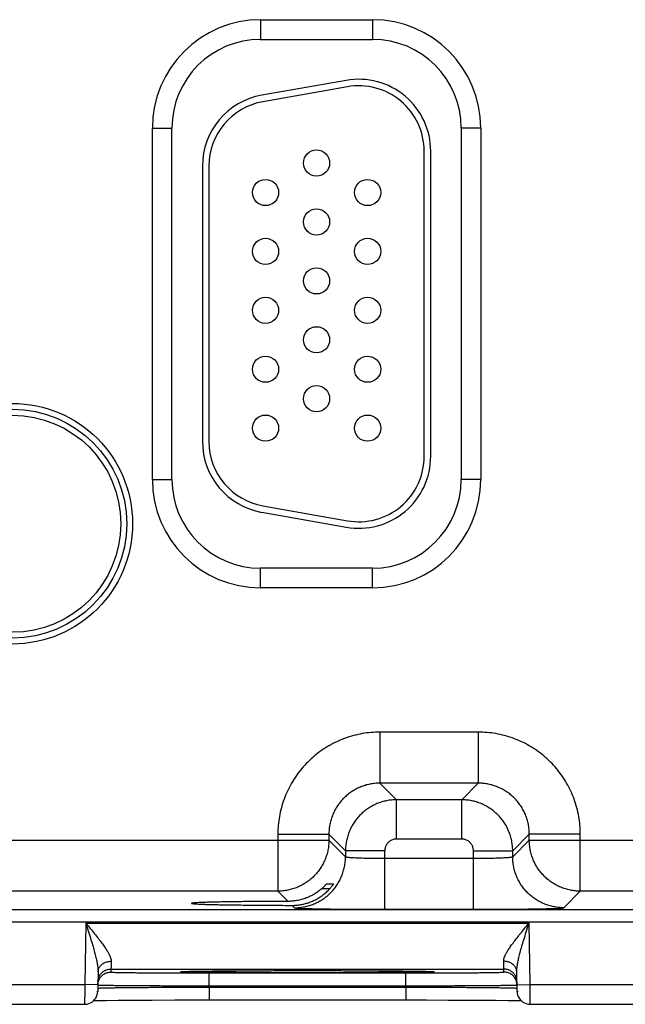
# Model space of a CAD drawing. Header units: inches. Extents: x 0 to 34, y 0 to 22.
# Tile 71 of 83: x 25.8 to 26.7, y 14 to 15.5. Entities that reach past the tile are written whole.
import ezdxf

# ---------------------------------------------------------------- set-up
doc = ezdxf.new("R2010")
doc.units = ezdxf.units.IN
doc.header["$LTSCALE"] = 1.87
doc.header["$MEASUREMENT"] = 0
doc.layers.get('0').update_dxf_attribs({"linetype": 'CONTINUOUS'})

msp = doc.modelspace()

# ---------------------------------------------------------------- linework, layer by layer
at = {"color": 7, "linetype": 'CONTINUOUS'}
for p, q in [((26.147, 15.5348), (26.318, 15.5348)), ((26.147, 15.5348), (26.147, 15.5048)), ((26.318, 15.5348), (26.318, 15.5048)), ((26.147, 15.5048), (26.318, 15.5048)), ((26.2779, 15.4421), (26.1489, 15.4194)), ((26.2796, 15.4323), (26.1506, 15.4095)), ((25.9815, 15.3693), (26.0115, 15.3693)), ((25.9815, 14.8323), (25.9815, 15.3693)), ((26.0115, 14.8323), (26.0115, 15.3693)), ((26.4835, 15.3693), (26.4535, 15.3693)), ((26.4535, 15.3693), (26.4535, 14.8323)), ((26.4835, 15.3693), (26.4835, 14.8323)), ((26.397, 14.8678), (26.397, 15.3338)), ((26.407, 14.8678), (26.407, 15.3338)), ((26.058, 15.3111), (26.058, 14.8905)), ((26.068, 15.3111), (26.068, 14.8905)), ((25.9815, 14.8323), (26.0115, 14.8323)), ((26.4835, 14.8323), (26.4535, 14.8323)), ((26.1506, 14.7921), (26.2796, 14.7693)), ((26.1489, 14.7822), (26.2779, 14.7595)), ((26.318, 14.6968), (26.147, 14.6968)), ((26.147, 14.6668), (26.147, 14.6968)), ((26.318, 14.6668), (26.318, 14.6968)), ((26.318, 14.6668), (26.147, 14.6668)), ((26.4796, 14.4464), (26.3293, 14.4464)), ((26.3293, 14.4464), (26.3293, 14.3684)), ((26.4796, 14.4464), (26.4796, 14.3684)), ((26.4796, 14.3684), (26.3293, 14.3684)), ((26.3293, 14.3684), (26.3547, 14.3431)), ((26.4796, 14.3684), (26.4543, 14.3431)), ((26.4543, 14.3431), (26.3547, 14.3431)), ((26.3547, 14.2831), (26.3547, 14.3431)), ((26.4543, 14.2831), (26.4543, 14.3431)), ((25.6276, 14.2814), (26.2513, 14.2814)), ((26.1734, 14.2905), (26.2513, 14.2905)), ((26.1734, 14.2905), (26.1734, 14.2034)), ((26.2513, 14.2905), (26.2767, 14.2651)), ((26.2513, 14.2905), (26.2513, 14.2814)), ((26.2513, 14.2814), (26.2767, 14.2561)), ((26.4543, 14.2831), (26.3547, 14.2831)), ((26.5576, 14.2905), (26.5323, 14.2651)), ((26.5323, 14.2561), (26.5576, 14.2814)), ((26.6356, 14.2905), (26.5576, 14.2905)), ((26.5576, 14.2814), (26.5576, 14.2905)), ((26.5576, 14.2814), (27.1813, 14.2814)), ((26.6356, 14.2034), (26.6356, 14.2905)), ((26.3367, 14.2651), (26.2767, 14.2651)), ((26.2767, 14.2651), (26.2767, 14.2561)), ((26.3367, 14.1757), (26.3367, 14.2651)), ((26.4723, 14.2651), (26.5323, 14.2651)), ((26.4723, 14.1757), (26.4723, 14.2651)), ((26.5323, 14.2561), (26.5323, 14.2651)), ((26.3367, 14.2537), (26.4723, 14.2537)), ((26.1734, 14.2034), (25.7056, 14.2034)), ((26.1734, 14.2034), (26.189, 14.1878)), ((26.2524, 14.2069), (26.24, 14.2069)), ((26.2481, 14.2147), (26.2584, 14.2147)), ((26.6102, 14.1781), (26.6356, 14.2034)), ((27.1034, 14.2034), (26.6356, 14.2034)), ((21.1368, 14.1756), (28.5272, 14.1756)), ((26.1951, 14.1817), (26.1987, 14.1781)), ((26.3367, 14.1757), (26.4723, 14.1757)), ((21.1368, 14.1566), (28.5272, 14.1566)), ((25.8798, 14.1545), (25.8782, 14.0606)), ((25.8798, 14.1545), (26.5572, 14.1545)), ((26.5588, 14.0606), (26.5572, 14.1545)), ((25.8985, 14.08), (25.898, 14.0502)), ((25.9182, 14.0845), (26.5187, 14.0845)), ((25.9182, 14.0845), (25.9182, 14.0798)), ((26.027, 14.0805), (26.027, 14.0805)), ((26.0278, 14.0806), (26.0284, 14.0806)), ((26.0284, 14.0806), (26.0292, 14.0807)), ((26.0292, 14.0807), (26.0301, 14.0807)), ((26.0301, 14.0807), (26.0318, 14.0808)), ((26.0318, 14.0808), (26.0341, 14.0808)), ((26.0341, 14.0808), (26.0379, 14.0809)), ((26.0379, 14.0809), (26.0443, 14.0811)), ((26.0443, 14.0811), (26.0507, 14.0812)), ((26.0507, 14.0812), (26.0677, 14.0814)), ((26.0677, 14.0814), (26.0882, 14.0816)), ((26.0882, 14.0816), (26.1159, 14.0818)), ((26.1159, 14.0818), (26.1463, 14.0819)), ((26.1463, 14.0819), (26.1834, 14.082)), ((26.1834, 14.082), (26.2185, 14.082)), ((26.2185, 14.082), (26.2544, 14.082)), ((26.2544, 14.082), (26.2878, 14.0819)), ((26.2878, 14.0819), (26.3212, 14.0818)), ((26.3212, 14.0818), (26.3482, 14.0816)), ((26.3482, 14.0816), (26.3692, 14.0814)), ((26.3692, 14.0814), (26.3849, 14.0812)), ((26.3849, 14.0812), (26.3949, 14.081)), ((26.3949, 14.081), (26.4, 14.0809)), ((26.4, 14.0809), (26.4031, 14.0808)), ((26.4031, 14.0808), (26.4055, 14.0808)), ((26.4055, 14.0808), (26.4068, 14.0807)), ((26.4068, 14.0807), (26.4078, 14.0807)), ((26.5188, 14.0798), (26.5187, 14.0845)), ((26.539, 14.0502), (26.5385, 14.08)), ((26.0681, 14.0785), (26.3689, 14.0785)), ((26.0681, 14.0588), (26.0681, 14.0785)), ((26.3689, 14.0588), (26.3689, 14.0785)), ((25.6288, 14.0606), (25.8782, 14.0606)), ((25.8982, 14.0602), (25.8782, 14.0606)), ((26.0681, 14.0588), (26.3689, 14.0588)), ((26.0681, 14.0569), (26.0681, 14.0588)), ((26.0681, 14.0569), (26.3689, 14.0569)), ((26.0681, 14.0569), (26.0681, 14.0372)), ((26.3689, 14.0569), (26.3689, 14.0588)), ((26.3689, 14.0569), (26.3689, 14.0372)), ((26.5388, 14.0602), (26.5588, 14.0606)), ((26.5588, 14.0606), (26.8082, 14.0606)), ((25.8919, 14.0362), (25.898, 14.0363)), ((25.898, 14.0363), (25.9107, 14.0365)), ((25.9107, 14.0365), (25.9291, 14.0367)), ((25.9291, 14.0367), (25.9535, 14.0369)), ((25.9535, 14.0369), (25.9812, 14.0371)), ((25.9812, 14.0371), (26.0158, 14.0372)), ((26.0158, 14.0372), (26.0506, 14.0372)), ((26.0506, 14.0372), (26.0681, 14.0372)), ((26.0681, 14.0372), (26.4003, 14.0372)), ((26.4003, 14.0372), (26.4336, 14.0371)), ((26.4336, 14.0371), (26.4519, 14.0371)), ((26.4519, 14.0371), (26.4805, 14.0369)), ((26.4805, 14.0369), (26.5059, 14.0367)), ((26.5059, 14.0367), (26.5253, 14.0365)), ((26.5253, 14.0365), (26.5383, 14.0363)), ((25.629, 14.0306), (25.878, 14.0306)), ((26.559, 14.0306), (26.808, 14.0306))]:
    msp.add_line(p, q, dxfattribs=at)
for points in [[(26.027, 14.0805), (26.0271, 14.0805), (26.0272, 14.0806), (26.0273, 14.0806), (26.0275, 14.0806), (26.0278, 14.0806)], [(26.4078, 14.0807), (26.4087, 14.0806), (26.409, 14.0806), (26.4093, 14.0806), (26.4095, 14.0806), (26.4097, 14.0806), (26.4098, 14.0806), (26.4099, 14.0805), (26.4099, 14.0805)], [(25.878, 14.0306), (25.8791, 14.0306), (25.8818, 14.0309), (25.8844, 14.0316), (25.8869, 14.0327), (25.8893, 14.034), (25.8914, 14.0357), (25.8933, 14.0377), (25.8949, 14.0399), (25.8962, 14.0423), (25.8972, 14.0448), (25.8978, 14.0475), (25.898, 14.0502)], [(26.539, 14.0502), (26.5392, 14.0475), (26.5398, 14.0448), (26.5408, 14.0423), (26.5421, 14.0399), (26.5437, 14.0377), (26.5456, 14.0357), (26.5477, 14.034), (26.5501, 14.0327), (26.5526, 14.0316), (26.5552, 14.0309), (26.5579, 14.0306), (26.559, 14.0306)], [(26.5383, 14.0363), (26.5448, 14.0362), (26.5451, 14.0362)]]:
    msp.add_lwpolyline(points, dxfattribs=at)
for centre, radius in [((26.2325, 15.3158), 0.02), ((26.1545, 15.2708), 0.02), ((26.3105, 15.2708), 0.02), ((26.2325, 15.2258), 0.02), ((26.1545, 15.1808), 0.02), ((26.3105, 15.1808), 0.02), ((26.2325, 15.1358), 0.02), ((26.1545, 15.0908), 0.02), ((26.3105, 15.0908), 0.02), ((26.2325, 15.0458), 0.02), ((26.1545, 15.0008), 0.02), ((26.3105, 15.0008), 0.02), ((26.2325, 14.9558), 0.02), ((25.7675, 14.7648), 0.1838), ((25.7675, 14.7648), 0.1748), ((25.7675, 14.7648), 0.1748), ((25.7675, 14.7648), 0.1658), ((26.1545, 14.9108), 0.02), ((26.3105, 14.9108), 0.02)]:
    msp.add_circle(centre, radius, dxfattribs=at)
for centre, radius, start, end in [((26.147, 15.3693), 0.1655, 90, 180), ((26.318, 15.3693), 0.1655, 0, 90), ((26.147, 15.3693), 0.1355, 90, 180), ((26.318, 15.3693), 0.1355, 0, 90), ((26.297, 15.3338), 0.11, 0, 100), ((26.297, 15.3338), 0.1, 0, 100), ((26.168, 15.3111), 0.11, 100, 180), ((26.168, 15.3111), 0.1, 100, 180), ((26.168, 14.8905), 0.11, 180, 260), ((26.168, 14.8905), 0.1, 180, 260), ((26.297, 14.8678), 0.11, 260, 360), ((26.297, 14.8678), 0.1, 260, 360), ((26.147, 14.8323), 0.1655, 180, 270), ((26.147, 14.8323), 0.1355, 180, 270), ((26.318, 14.8323), 0.1355, 270, 360), ((26.318, 14.8323), 0.1655, 270, 360)]:
    msp.add_arc(centre, radius, start, end, dxfattribs=at)
for points, knots in [([(26.3293, 14.4464), (26.3248, 14.4464), (26.3158, 14.446), (26.3023, 14.4443), (26.289, 14.4413), (26.276, 14.4372), (26.2634, 14.432), (26.2513, 14.4257), (26.2398, 14.4184), (26.229, 14.4101), (26.2189, 14.4009), (26.2097, 14.3908), (26.2014, 14.38), (26.1941, 14.3685), (26.1878, 14.3564), (26.1825, 14.3438), (26.1785, 14.3308), (26.1755, 14.3175), (26.1737, 14.304), (26.1734, 14.295), (26.1734, 14.2905)], [0, 0, 0, 0, 0.055157, 0.110635, 0.166288, 0.221973, 0.277584, 0.333163, 0.388772, 0.444395, 0.500005, 0.555616, 0.611239, 0.666848, 0.722427, 0.778038, 0.833723, 0.889373, 0.944845, 1, 1, 1, 1]), ([(26.6356, 14.2905), (26.6356, 14.295), (26.6352, 14.304), (26.6335, 14.3175), (26.6305, 14.3308), (26.6264, 14.3438), (26.6212, 14.3564), (26.6149, 14.3685), (26.6076, 14.38), (26.5993, 14.3908), (26.5901, 14.4009), (26.58, 14.4101), (26.5692, 14.4184), (26.5577, 14.4257), (26.5456, 14.432), (26.533, 14.4372), (26.52, 14.4413), (26.5067, 14.4443), (26.4932, 14.446), (26.4841, 14.4464), (26.4796, 14.4464)], [0, 0, 0, 0, 0.055157, 0.110635, 0.166288, 0.221973, 0.277584, 0.333163, 0.388772, 0.444395, 0.500005, 0.555616, 0.611239, 0.666848, 0.722427, 0.778038, 0.833723, 0.889373, 0.944845, 1, 1, 1, 1]), ([(26.3293, 14.3684), (26.3268, 14.3684), (26.3217, 14.3682), (26.3141, 14.3671), (26.3066, 14.3652), (26.2994, 14.3626), (26.2925, 14.3594), (26.2859, 14.3554), (26.2798, 14.3509), (26.2741, 14.3457), (26.2689, 14.34), (26.2644, 14.3339), (26.2604, 14.3273), (26.2572, 14.3204), (26.2546, 14.3131), (26.2527, 14.3057), (26.2516, 14.2981), (26.2513, 14.293), (26.2513, 14.2905)], [0, 0, 0, 0, 0.06254, 0.125066, 0.187579, 0.25008, 0.31257, 0.375051, 0.437527, 0.5, 0.562473, 0.624949, 0.68743, 0.74992, 0.812422, 0.874934, 0.937458, 1, 1, 1, 1]), ([(26.5576, 14.2905), (26.5576, 14.293), (26.5574, 14.2981), (26.5563, 14.3057), (26.5544, 14.3131), (26.5518, 14.3204), (26.5485, 14.3273), (26.5446, 14.3339), (26.54, 14.34), (26.5349, 14.3457), (26.5292, 14.3509), (26.5231, 14.3554), (26.5165, 14.3594), (26.5095, 14.3626), (26.5023, 14.3652), (26.4949, 14.3671), (26.4873, 14.3682), (26.4822, 14.3684), (26.4796, 14.3684)], [0, 0, 0, 0, 0.06254, 0.125066, 0.187579, 0.25008, 0.31257, 0.375051, 0.437527, 0.5, 0.562473, 0.624949, 0.68743, 0.74992, 0.812422, 0.874934, 0.937458, 1, 1, 1, 1]), ([(26.3547, 14.3431), (26.3521, 14.3431), (26.347, 14.3428), (26.3395, 14.3417), (26.332, 14.3398), (26.3248, 14.3372), (26.3179, 14.334), (26.3113, 14.33), (26.3052, 14.3255), (26.2995, 14.3203), (26.2943, 14.3147), (26.2898, 14.3085), (26.2858, 14.3019), (26.2825, 14.295), (26.28, 14.2878), (26.2781, 14.2803), (26.277, 14.2728), (26.2767, 14.2676), (26.2767, 14.2651)], [0, 0, 0, 0, 0.062518, 0.125058, 0.187586, 0.25009, 0.312556, 0.374986, 0.437391, 0.499808, 0.562266, 0.624764, 0.687287, 0.749826, 0.81237, 0.874915, 0.93746, 1, 1, 1, 1]), ([(26.5323, 14.2651), (26.5323, 14.2676), (26.532, 14.2727), (26.5309, 14.2803), (26.529, 14.2878), (26.5264, 14.295), (26.5232, 14.3019), (26.5192, 14.3085), (26.5147, 14.3146), (26.5095, 14.3203), (26.5038, 14.3254), (26.4977, 14.33), (26.4911, 14.334), (26.4842, 14.3372), (26.477, 14.3398), (26.4695, 14.3417), (26.4619, 14.3428), (26.4568, 14.3431), (26.4543, 14.3431)], [0, 0, 0, 0, 0.062518, 0.125058, 0.187586, 0.25009, 0.312556, 0.374986, 0.437391, 0.499808, 0.562266, 0.624764, 0.687287, 0.749826, 0.81237, 0.874915, 0.93746, 1, 1, 1, 1]), ([(26.2513, 14.2814), (26.2513, 14.2789), (26.2511, 14.2738), (26.25, 14.2662), (26.2481, 14.2587), (26.2455, 14.2515), (26.2422, 14.2446), (26.2383, 14.238), (26.2337, 14.2318), (26.2285, 14.2262), (26.2229, 14.221), (26.2167, 14.2165), (26.2101, 14.2125), (26.2032, 14.2092), (26.1959, 14.2067), (26.1885, 14.2048), (26.181, 14.2037), (26.1759, 14.2034), (26.1734, 14.2034)], [0, 0, 0, 0, 0.062551, 0.125107, 0.187665, 0.250224, 0.312782, 0.375338, 0.437901, 0.50047, 0.563022, 0.625555, 0.688082, 0.750664, 0.813229, 0.875628, 0.937844, 1, 1, 1, 1]), ([(26.3547, 14.2831), (26.3538, 14.2831), (26.3521, 14.283), (26.3496, 14.2824), (26.3472, 14.2815), (26.3449, 14.2803), (26.3429, 14.2787), (26.3411, 14.2769), (26.3395, 14.2748), (26.3383, 14.2726), (26.3374, 14.2702), (26.3368, 14.2676), (26.3367, 14.2659), (26.3367, 14.2651)], [0, 0, 0, 0, 0.090211, 0.181191, 0.272337, 0.363334, 0.454363, 0.545444, 0.636494, 0.727511, 0.818706, 0.909747, 1, 1, 1, 1]), ([(26.4723, 14.2651), (26.4723, 14.2659), (26.4721, 14.2676), (26.4716, 14.2702), (26.4707, 14.2726), (26.4695, 14.2748), (26.4679, 14.2769), (26.4661, 14.2787), (26.464, 14.2803), (26.4618, 14.2815), (26.4593, 14.2824), (26.4568, 14.283), (26.4551, 14.2831), (26.4543, 14.2831)], [0, 0, 0, 0, 0.090211, 0.181191, 0.272337, 0.363334, 0.454363, 0.545444, 0.636494, 0.727511, 0.818706, 0.909747, 1, 1, 1, 1]), ([(26.6356, 14.2034), (26.6331, 14.2034), (26.628, 14.2037), (26.6204, 14.2048), (26.6129, 14.2067), (26.6057, 14.2093), (26.5988, 14.2126), (26.5922, 14.2165), (26.586, 14.2211), (26.5804, 14.2262), (26.5752, 14.2319), (26.5706, 14.2381), (26.5667, 14.2447), (26.5634, 14.2516), (26.5608, 14.2588), (26.559, 14.2663), (26.5579, 14.2738), (26.5576, 14.2789), (26.5576, 14.2814)], [0, 0, 0, 0, 0.062551, 0.125107, 0.187665, 0.250224, 0.312782, 0.375338, 0.437901, 0.50047, 0.563022, 0.625555, 0.688082, 0.750664, 0.813229, 0.875628, 0.937844, 1, 1, 1, 1]), ([(26.1987, 14.1781), (26.2013, 14.1781), (26.2064, 14.1783), (26.214, 14.1795), (26.2214, 14.1813), (26.2286, 14.1839), (26.2355, 14.1872), (26.2421, 14.1911), (26.2483, 14.1957), (26.2539, 14.2008), (26.2591, 14.2065), (26.2637, 14.2127), (26.2676, 14.2192), (26.2709, 14.2262), (26.2735, 14.2334), (26.2753, 14.2408), (26.2765, 14.2484), (26.2767, 14.2535), (26.2767, 14.2561)], [0, 0, 0, 0, 0.062495, 0.124992, 0.18749, 0.249991, 0.312492, 0.374995, 0.437498, 0.500001, 0.562505, 0.625008, 0.68751, 0.750011, 0.812511, 0.875009, 0.937505, 1, 1, 1, 1]), ([(26.2767, 14.2561), (26.2768, 14.2559), (26.2775, 14.2557), (26.2786, 14.2555), (26.2806, 14.2552), (26.2832, 14.255), (26.2865, 14.2548), (26.2904, 14.2546), (26.2948, 14.2544), (26.2998, 14.2542), (26.3052, 14.2541), (26.3111, 14.2539), (26.3172, 14.2538), (26.3236, 14.2538), (26.3301, 14.2537), (26.3345, 14.2537), (26.3367, 14.2537)], [0, 0, 0, 0, 0.009205, 0.029918, 0.062373, 0.106268, 0.161097, 0.2262, 0.300785, 0.383938, 0.474639, 0.571776, 0.674159, 0.780532, 0.889589, 1, 1, 1, 1]), ([(26.4723, 14.2537), (26.4745, 14.2537), (26.4789, 14.2537), (26.4854, 14.2538), (26.4918, 14.2538), (26.4979, 14.2539), (26.5037, 14.2541), (26.5092, 14.2542), (26.5141, 14.2544), (26.5186, 14.2546), (26.5225, 14.2548), (26.5258, 14.255), (26.5284, 14.2552), (26.5304, 14.2555), (26.5315, 14.2557), (26.5322, 14.2559), (26.5323, 14.2561)], [0, 0, 0, 0, 0.110411, 0.219468, 0.325841, 0.428224, 0.525361, 0.616062, 0.699215, 0.7738, 0.838903, 0.893732, 0.937627, 0.970082, 0.990795, 1, 1, 1, 1]), ([(26.6102, 14.1781), (26.6077, 14.1781), (26.6026, 14.1783), (26.595, 14.1795), (26.5876, 14.1813), (26.5804, 14.1839), (26.5734, 14.1872), (26.5669, 14.1911), (26.5607, 14.1957), (26.555, 14.2008), (26.5499, 14.2065), (26.5453, 14.2127), (26.5414, 14.2192), (26.5381, 14.2262), (26.5355, 14.2334), (26.5336, 14.2408), (26.5325, 14.2484), (26.5323, 14.2535), (26.5323, 14.2561)], [0, 0, 0, 0, 0.062495, 0.124992, 0.18749, 0.249991, 0.312492, 0.374995, 0.437498, 0.500001, 0.562505, 0.625008, 0.68751, 0.750011, 0.812511, 0.875009, 0.937505, 1, 1, 1, 1]), ([(26.2185, 14.1853), (26.2206, 14.186), (26.2247, 14.1875), (26.2308, 14.1903), (26.2366, 14.1936), (26.2423, 14.1975), (26.2476, 14.2019), (26.2508, 14.2052), (26.2524, 14.2069)], [0, 0, 0, 0, 0.161856, 0.325446, 0.491071, 0.658845, 0.82854, 1, 1, 1, 1]), ([(26.24, 14.2069), (26.2384, 14.2055), (26.2351, 14.2029), (26.2298, 14.1993), (26.2242, 14.1962), (26.2204, 14.1945), (26.2185, 14.1937)], [0, 0, 0, 0, 0.253839, 0.505136, 0.75388, 1, 1, 1, 1]), ([(26.24, 14.2069), (26.2406, 14.2075), (26.2418, 14.2084), (26.2433, 14.2099), (26.2446, 14.2112), (26.2457, 14.2123), (26.2466, 14.2131), (26.2472, 14.2138), (26.2476, 14.2143), (26.2479, 14.2145), (26.248, 14.2147), (26.2481, 14.2147)], [0, 0, 0, 0, 0.21163, 0.402191, 0.568052, 0.705881, 0.815379, 0.897547, 0.954209, 0.987624, 1, 1, 1, 1]), ([(26.2584, 14.2147), (26.2584, 14.2147), (26.2583, 14.2145), (26.2582, 14.2143), (26.2578, 14.2137), (26.2574, 14.2131), (26.2567, 14.2122), (26.2559, 14.2111), (26.2549, 14.2098), (26.2537, 14.2084), (26.2529, 14.2074), (26.2524, 14.2069)], [0, 0, 0, 0, 0.009607, 0.042614, 0.101141, 0.186468, 0.299733, 0.440301, 0.606789, 0.794788, 1, 1, 1, 1]), ([(26.189, 14.1878), (26.1841, 14.1878), (26.1746, 14.1878), (26.1604, 14.1877), (26.1467, 14.1876), (26.1335, 14.1875), (26.1208, 14.1874), (26.1089, 14.1872), (26.0977, 14.1871), (26.0874, 14.1869), (26.0779, 14.1867), (26.0695, 14.1865), (26.0621, 14.1863), (26.0557, 14.186), (26.0505, 14.1858), (26.0466, 14.1856), (26.0437, 14.1852), (26.0422, 14.1853), (26.0414, 14.1848), (26.0414, 14.1848)], [0, 0, 0, 0, 0.098021, 0.193964, 0.287158, 0.376954, 0.462727, 0.543878, 0.619839, 0.690082, 0.754116, 0.811496, 0.86182, 0.904739, 0.939956, 0.967231, 0.986383, 0.997317, 1, 1, 1, 1]), ([(26.2185, 14.1937), (26.2161, 14.1927), (26.2113, 14.1911), (26.204, 14.1892), (26.1965, 14.1881), (26.1915, 14.1879), (26.189, 14.1878)], [0, 0, 0, 0, 0.252306, 0.502331, 0.7512, 1, 1, 1, 1]), ([(26.1951, 14.1817), (26.197, 14.1817), (26.201, 14.1819), (26.2069, 14.1825), (26.2128, 14.1837), (26.2166, 14.1847), (26.2185, 14.1853)], [0, 0, 0, 0, 0.249956, 0.499371, 0.749096, 1, 1, 1, 1]), ([(26.0414, 14.1848), (26.0414, 14.1848), (26.0413, 14.1846), (26.043, 14.1844), (26.0445, 14.1842), (26.0482, 14.1839), (26.0525, 14.1837), (26.0583, 14.1835), (26.065, 14.1832), (26.0729, 14.183), (26.0817, 14.1828), (26.0916, 14.1826), (26.1023, 14.1825), (26.1138, 14.1823), (26.126, 14.1822), (26.1389, 14.182), (26.1524, 14.1819), (26.1663, 14.1818), (26.1806, 14.1818), (26.1902, 14.1817), (26.1951, 14.1817)], [0, 0, 0, 0, 0.000305, 0.006244, 0.02004, 0.041701, 0.071094, 0.108023, 0.152234, 0.203418, 0.261221, 0.325239, 0.395026, 0.470095, 0.549922, 0.633951, 0.721594, 0.812241, 0.905259, 1, 1, 1, 1]), ([(26.1987, 14.1781), (26.1989, 14.1779), (26.1998, 14.1779), (26.2015, 14.1776), (26.2043, 14.1774), (26.208, 14.1772), (26.2127, 14.1771), (26.2183, 14.1769), (26.2248, 14.1767), (26.2321, 14.1765), (26.2402, 14.1764), (26.249, 14.1763), (26.2585, 14.1761), (26.2686, 14.176), (26.2792, 14.1759), (26.2902, 14.1758), (26.3015, 14.1758), (26.3131, 14.1757), (26.3249, 14.1757), (26.3328, 14.1757), (26.3367, 14.1757)], [0, 0, 0, 0, 0.005371, 0.018002, 0.037957, 0.065093, 0.099165, 0.13993, 0.187122, 0.240386, 0.299298, 0.363436, 0.432329, 0.505441, 0.582195, 0.662103, 0.744637, 0.829035, 0.914444, 1, 1, 1, 1]), ([(26.4723, 14.1757), (26.4762, 14.1757), (26.4841, 14.1757), (26.4958, 14.1757), (26.5074, 14.1758), (26.5188, 14.1758), (26.5298, 14.1759), (26.5404, 14.176), (26.5504, 14.1761), (26.5599, 14.1763), (26.5688, 14.1764), (26.5769, 14.1765), (26.5842, 14.1767), (26.5907, 14.1769), (26.5963, 14.1771), (26.601, 14.1772), (26.6047, 14.1774), (26.6075, 14.1776), (26.6092, 14.1779), (26.6101, 14.1779), (26.6102, 14.1781)], [0, 0, 0, 0, 0.085556, 0.170964, 0.255363, 0.337897, 0.417804, 0.494559, 0.567671, 0.636564, 0.700702, 0.759614, 0.812878, 0.86007, 0.900835, 0.934907, 0.962043, 0.981998, 0.994629, 1, 1, 1, 1]), ([(25.8798, 14.1545), (25.8821, 14.1517), (25.8866, 14.1464), (25.893, 14.1386), (25.8989, 14.1312), (25.904, 14.1245), (25.9083, 14.1186), (25.9118, 14.1134), (25.9144, 14.1089), (25.9164, 14.105), (25.9177, 14.1017), (25.9184, 14.0988), (25.9185, 14.0971), (25.9185, 14.0963)], [0, 0, 0, 0, 0.150992, 0.296007, 0.430059, 0.549707, 0.653528, 0.741609, 0.815066, 0.875601, 0.9252, 0.965934, 1, 1, 1, 1]), ([(25.8798, 14.1545), (25.8812, 14.15), (25.8839, 14.1416), (25.8876, 14.1298), (25.8907, 14.1194), (25.8932, 14.1104), (25.8952, 14.1024), (25.8968, 14.0955), (25.8978, 14.0896), (25.8984, 14.0845), (25.8985, 14.0814), (25.8985, 14.08)], [0, 0, 0, 0, 0.182627, 0.342269, 0.481838, 0.603584, 0.709327, 0.800588, 0.878672, 0.944758, 1, 1, 1, 1]), ([(26.5185, 14.0963), (26.5184, 14.0971), (26.5186, 14.0988), (26.5193, 14.1017), (26.5206, 14.105), (26.5225, 14.1089), (26.5252, 14.1134), (26.5287, 14.1186), (26.533, 14.1245), (26.5381, 14.1312), (26.544, 14.1386), (26.5504, 14.1464), (26.5549, 14.1517), (26.5572, 14.1545)], [0, 0, 0, 0, 0.034066, 0.0748, 0.124399, 0.184934, 0.258391, 0.346472, 0.450293, 0.569941, 0.703993, 0.849008, 1, 1, 1, 1]), ([(26.5385, 14.08), (26.5384, 14.0814), (26.5386, 14.0845), (26.5392, 14.0896), (26.5402, 14.0955), (26.5417, 14.1024), (26.5438, 14.1104), (26.5463, 14.1194), (26.5494, 14.1298), (26.5531, 14.1416), (26.5557, 14.15), (26.5572, 14.1545)], [0, 0, 0, 0, 0.055242, 0.121328, 0.199413, 0.290674, 0.396417, 0.518163, 0.657731, 0.817373, 1, 1, 1, 1]), ([(25.8985, 14.08), (25.8985, 14.0808), (25.8987, 14.0823), (25.8993, 14.0846), (25.9004, 14.0868), (25.9018, 14.0889), (25.9035, 14.0908), (25.9055, 14.0924), (25.9078, 14.0938), (25.9103, 14.0949), (25.9129, 14.0957), (25.9157, 14.0962), (25.9176, 14.0963), (25.9185, 14.0963)], [0, 0, 0, 0, 0.082529, 0.165778, 0.250394, 0.336888, 0.425592, 0.516648, 0.610006, 0.705443, 0.802589, 0.900962, 1, 1, 1, 1]), ([(25.9185, 14.0963), (25.9185, 14.0951), (25.9184, 14.093), (25.9184, 14.0901), (25.9183, 14.0878), (25.9183, 14.0861), (25.9183, 14.0851), (25.9182, 14.0846), (25.9182, 14.0845)], [0, 0, 0, 0, 0.295415, 0.541922, 0.737205, 0.879437, 0.967294, 1, 1, 1, 1]), ([(26.5187, 14.0845), (26.5187, 14.0846), (26.5187, 14.0851), (26.5187, 14.0861), (26.5186, 14.0878), (26.5186, 14.0901), (26.5185, 14.093), (26.5185, 14.0951), (26.5185, 14.0963)], [0, 0, 0, 0, 0.032704, 0.120556, 0.262784, 0.458067, 0.704581, 1, 1, 1, 1]), ([(26.5385, 14.08), (26.5384, 14.0808), (26.5383, 14.0823), (26.5376, 14.0846), (26.5366, 14.0868), (26.5352, 14.0889), (26.5335, 14.0908), (26.5315, 14.0924), (26.5292, 14.0938), (26.5267, 14.0949), (26.524, 14.0957), (26.5213, 14.0962), (26.5194, 14.0963), (26.5185, 14.0963)], [0, 0, 0, 0, 0.08253, 0.16578, 0.250397, 0.336892, 0.425596, 0.516652, 0.61001, 0.705446, 0.802591, 0.900963, 1, 1, 1, 1]), ([(25.8983, 14.0648), (25.8983, 14.0658), (25.8984, 14.0676), (25.8991, 14.0704), (25.9001, 14.073), (25.9015, 14.0755), (25.9032, 14.0777), (25.9052, 14.0797), (25.9075, 14.0814), (25.91, 14.0828), (25.9127, 14.0837), (25.9154, 14.0843), (25.9173, 14.0845), (25.9182, 14.0845)], [0, 0, 0, 0, 0.090907, 0.181815, 0.272723, 0.363631, 0.45454, 0.545449, 0.636358, 0.727268, 0.818179, 0.909089, 1, 1, 1, 1]), ([(26.0254, 14.0802), (26.0251, 14.0802), (26.0244, 14.0803), (26.0251, 14.0804), (26.0254, 14.0805)], [0, 0, 0, 0, 0.499814, 1, 1, 1, 1]), ([(26.0274, 14.0806), (26.0284, 14.0806), (26.0312, 14.0808), (26.0357, 14.0809), (26.04, 14.081), (26.0429, 14.081), (26.0438, 14.081)], [0, 0, 0, 0, 0.201082, 0.48049, 0.836421, 1, 1, 1, 1]), ([(26.2185, 14.0786), (26.2132, 14.0786), (26.2025, 14.0786), (26.1867, 14.0786), (26.171, 14.0787), (26.1557, 14.0787), (26.1408, 14.0788), (26.1265, 14.0788), (26.1127, 14.0789), (26.0997, 14.079), (26.0876, 14.0791), (26.0763, 14.0792), (26.0659, 14.0793), (26.0567, 14.0794), (26.0485, 14.0795), (26.0415, 14.0796), (26.0357, 14.0798), (26.0312, 14.0799), (26.0284, 14.08), (26.0274, 14.08)], [0, 0, 0, 0, 0.08369, 0.166927, 0.24899, 0.329339, 0.407434, 0.482727, 0.554712, 0.622895, 0.686815, 0.746037, 0.800162, 0.848819, 0.891684, 0.92846, 0.958904, 0.982802, 1, 1, 1, 1]), ([(26.0438, 14.081), (26.0452, 14.0811), (26.0494, 14.0811), (26.0567, 14.0813), (26.0659, 14.0814), (26.0763, 14.0815), (26.0876, 14.0816), (26.0997, 14.0817), (26.1127, 14.0817), (26.1265, 14.0818), (26.1408, 14.0819), (26.1557, 14.0819), (26.171, 14.082), (26.1867, 14.082), (26.2017, 14.082), (26.2114, 14.082), (26.2159, 14.082)], [0, 0, 0, 0, 0.025295, 0.072882, 0.126899, 0.186984, 0.252726, 0.323684, 0.399373, 0.479281, 0.562864, 0.649555, 0.738748, 0.829846, 0.922243, 1, 1, 1, 1]), ([(26.4096, 14.08), (26.4086, 14.08), (26.4058, 14.0799), (26.4013, 14.0798), (26.3955, 14.0796), (26.3885, 14.0795), (26.3803, 14.0794), (26.371, 14.0793), (26.3607, 14.0792), (26.3494, 14.0791), (26.3372, 14.079), (26.3242, 14.0789), (26.3105, 14.0788), (26.2962, 14.0788), (26.2813, 14.0787), (26.2659, 14.0787), (26.2503, 14.0786), (26.2344, 14.0786), (26.2238, 14.0786), (26.2185, 14.0786)], [0, 0, 0, 0, 0.0172, 0.041101, 0.071547, 0.108326, 0.151194, 0.199853, 0.253979, 0.313202, 0.377121, 0.445304, 0.517288, 0.592581, 0.670675, 0.751022, 0.833085, 0.916319, 1, 1, 1, 1]), ([(26.2208, 14.082), (26.2253, 14.082), (26.2352, 14.082), (26.2503, 14.082), (26.266, 14.082), (26.2813, 14.0819), (26.2962, 14.0819), (26.3105, 14.0818), (26.3242, 14.0817), (26.3372, 14.0817), (26.3494, 14.0816), (26.3607, 14.0815), (26.371, 14.0814), (26.3803, 14.0813), (26.3876, 14.0811), (26.3919, 14.0811), (26.3934, 14.081)], [0, 0, 0, 0, 0.079444, 0.17159, 0.262437, 0.351386, 0.437839, 0.521192, 0.600882, 0.676363, 0.747125, 0.812685, 0.872604, 0.926469, 0.973923, 1, 1, 1, 1]), ([(26.3934, 14.081), (26.3942, 14.081), (26.397, 14.081), (26.4013, 14.0809), (26.4058, 14.0808), (26.4086, 14.0806), (26.4096, 14.0806)], [0, 0, 0, 0, 0.155974, 0.515154, 0.797096, 1, 1, 1, 1]), ([(26.4115, 14.0805), (26.4118, 14.0804), (26.4125, 14.0803), (26.4118, 14.0802), (26.4115, 14.0802)], [0, 0, 0, 0, 0.499836, 1, 1, 1, 1]), ([(26.5387, 14.0648), (26.5387, 14.0658), (26.5385, 14.0676), (26.5379, 14.0704), (26.5369, 14.073), (26.5355, 14.0755), (26.5338, 14.0777), (26.5317, 14.0797), (26.5295, 14.0814), (26.527, 14.0828), (26.5243, 14.0837), (26.5215, 14.0843), (26.5197, 14.0845), (26.5187, 14.0845)], [0, 0, 0, 0, 0.090907, 0.181815, 0.272723, 0.363631, 0.45454, 0.545449, 0.636358, 0.727268, 0.818179, 0.909089, 1, 1, 1, 1]), ([(25.8991, 14.0657), (25.8993, 14.0666), (25.9, 14.0683), (25.9014, 14.0708), (25.9031, 14.0731), (25.9051, 14.0751), (25.9074, 14.0767), (25.9099, 14.0781), (25.9126, 14.0791), (25.9153, 14.0796), (25.9172, 14.0798), (25.9182, 14.0798)], [0, 0, 0, 0, 0.111109, 0.222219, 0.333329, 0.444439, 0.555551, 0.666663, 0.777775, 0.888887, 1, 1, 1, 1]), ([(25.9182, 14.0798), (25.9182, 14.0796), (25.9194, 14.0798), (25.9206, 14.0794), (25.9237, 14.0795), (25.9275, 14.0793), (25.9325, 14.0792), (25.9386, 14.0791), (25.9456, 14.079), (25.9535, 14.0789), (25.9623, 14.0789), (25.972, 14.0788), (25.9823, 14.0787), (25.9934, 14.0786), (26.0049, 14.0786), (26.017, 14.0785), (26.0295, 14.0785), (26.0422, 14.0785), (26.0551, 14.0785), (26.0638, 14.0785), (26.0681, 14.0785)], [0, 0, 0, 0, 0.003826, 0.01516, 0.03402, 0.060253, 0.093627, 0.133917, 0.180822, 0.23397, 0.292948, 0.357318, 0.426596, 0.500256, 0.577703, 0.658358, 0.741677, 0.82696, 0.913362, 1, 1, 1, 1]), ([(26.3689, 14.0785), (26.3732, 14.0785), (26.3818, 14.0785), (26.3947, 14.0785), (26.4075, 14.0785), (26.42, 14.0785), (26.432, 14.0786), (26.4436, 14.0786), (26.4546, 14.0787), (26.465, 14.0788), (26.4746, 14.0789), (26.4834, 14.0789), (26.4914, 14.079), (26.4984, 14.0791), (26.5044, 14.0792), (26.5095, 14.0793), (26.5133, 14.0795), (26.5163, 14.0794), (26.5176, 14.0798), (26.5188, 14.0796), (26.5188, 14.0798)], [0, 0, 0, 0, 0.086634, 0.173029, 0.258306, 0.341622, 0.422278, 0.499727, 0.573388, 0.642666, 0.707037, 0.766016, 0.819166, 0.866072, 0.906364, 0.93974, 0.965975, 0.984838, 0.996174, 1, 1, 1, 1]), ([(26.5379, 14.0657), (26.5376, 14.0666), (26.537, 14.0683), (26.5356, 14.0708), (26.5338, 14.0731), (26.5318, 14.0751), (26.5295, 14.0767), (26.5271, 14.0781), (26.5244, 14.0791), (26.5216, 14.0796), (26.5197, 14.0798), (26.5188, 14.0798)], [0, 0, 0, 0, 0.111109, 0.222219, 0.333329, 0.444439, 0.555551, 0.666663, 0.777775, 0.888887, 1, 1, 1, 1]), ([(25.8782, 14.0606), (25.8782, 14.0593), (25.8782, 14.0566), (25.8781, 14.0528), (25.8781, 14.0491), (25.8781, 14.0456), (25.8781, 14.0423), (25.878, 14.0394), (25.878, 14.0368), (25.878, 14.0346), (25.878, 14.033), (25.878, 14.0315), (25.878, 14.0312), (25.878, 14.0306), (25.878, 14.0306)], [0, 0, 0, 0, 0.131716, 0.261138, 0.386041, 0.504258, 0.613731, 0.712572, 0.799057, 0.871674, 0.929155, 0.970541, 0.995172, 1, 1, 1, 1]), ([(25.8982, 14.0601), (25.8982, 14.0611), (25.8983, 14.0626), (25.8986, 14.0641), (25.8988, 14.0647)], [0, 0, 0, 0, 0.61298, 1, 1, 1, 1]), ([(25.8982, 14.0601), (25.8982, 14.0599), (25.8994, 14.0602), (25.9007, 14.0598), (25.9038, 14.0599), (25.9077, 14.0598), (25.9129, 14.0597), (25.919, 14.0596), (25.9262, 14.0595), (25.9343, 14.0595), (25.9434, 14.0594), (25.9533, 14.0593), (25.9639, 14.0592), (25.9753, 14.0592), (25.9874, 14.0591), (26, 14.059), (26.013, 14.059), (26.0265, 14.0589), (26.0402, 14.0589), (26.0541, 14.0589), (26.0634, 14.0588), (26.0681, 14.0588)], [0, 0, 0, 0, 0.003444, 0.013682, 0.030657, 0.054255, 0.084313, 0.120618, 0.162914, 0.210913, 0.264288, 0.32268, 0.385699, 0.45292, 0.523892, 0.598139, 0.675149, 0.754386, 0.835308, 0.917371, 1, 1, 1, 1]), ([(25.8987, 14.0553), (25.8995, 14.0553), (25.9006, 14.0556), (25.9037, 14.0555), (25.9076, 14.0557), (25.9128, 14.0558), (25.9189, 14.0559), (25.9261, 14.056), (25.9342, 14.0561), (25.9433, 14.0562), (25.9532, 14.0563), (25.9639, 14.0564), (25.9753, 14.0565), (25.9873, 14.0566), (25.9999, 14.0566), (26.013, 14.0567), (26.0264, 14.0568), (26.0401, 14.0568), (26.0541, 14.0569), (26.0634, 14.0569), (26.0681, 14.0569)], [0, 0, 0, 0, 0.010298, 0.027351, 0.051044, 0.081212, 0.117643, 0.160083, 0.20824, 0.261788, 0.320369, 0.383592, 0.451034, 0.522242, 0.596735, 0.674005, 0.75352, 0.834732, 0.917083, 1, 1, 1, 1]), ([(26.3689, 14.0588), (26.3735, 14.0588), (26.3829, 14.0589), (26.3968, 14.0589), (26.4105, 14.0589), (26.4239, 14.059), (26.437, 14.059), (26.4496, 14.0591), (26.4616, 14.0592), (26.473, 14.0592), (26.4837, 14.0593), (26.4936, 14.0594), (26.5027, 14.0595), (26.5108, 14.0595), (26.518, 14.0596), (26.5241, 14.0597), (26.5293, 14.0598), (26.5331, 14.0599), (26.5363, 14.0598), (26.5376, 14.0602), (26.5388, 14.0599), (26.5388, 14.0601)], [0, 0, 0, 0, 0.082625, 0.164681, 0.245594, 0.32482, 0.40182, 0.476056, 0.547019, 0.614233, 0.677251, 0.735649, 0.789034, 0.837045, 0.879354, 0.915669, 0.945734, 0.969337, 0.986316, 0.996556, 1, 1, 1, 1]), ([(26.3689, 14.0569), (26.3736, 14.0569), (26.3829, 14.0569), (26.3968, 14.0568), (26.4105, 14.0568), (26.424, 14.0567), (26.437, 14.0566), (26.4496, 14.0566), (26.4617, 14.0565), (26.4731, 14.0564), (26.4838, 14.0563), (26.4937, 14.0562), (26.5027, 14.0561), (26.5109, 14.056), (26.518, 14.0559), (26.5242, 14.0558), (26.5293, 14.0557), (26.5332, 14.0555), (26.5363, 14.0556), (26.5375, 14.0553), (26.5383, 14.0553)], [0, 0, 0, 0, 0.082913, 0.165256, 0.246457, 0.325959, 0.403217, 0.477696, 0.548892, 0.616326, 0.679548, 0.738136, 0.791697, 0.83987, 0.882324, 0.918767, 0.948944, 0.972643, 0.9897, 1, 1, 1, 1]), ([(26.5388, 14.0601), (26.5388, 14.0611), (26.5387, 14.0626), (26.5383, 14.0641), (26.5382, 14.0647)], [0, 0, 0, 0, 0.61298, 1, 1, 1, 1]), ([(26.559, 14.0306), (26.559, 14.0306), (26.559, 14.0312), (26.559, 14.0315), (26.559, 14.033), (26.5589, 14.0346), (26.5589, 14.0368), (26.5589, 14.0394), (26.5589, 14.0423), (26.5589, 14.0456), (26.5589, 14.0491), (26.5588, 14.0528), (26.5588, 14.0566), (26.5588, 14.0593), (26.5588, 14.0606)], [0, 0, 0, 0, 0.004828, 0.029459, 0.070845, 0.128326, 0.200943, 0.287428, 0.386269, 0.495742, 0.613959, 0.738862, 0.868284, 1, 1, 1, 1])]:
    msp.add_open_spline(points, degree=3, knots=knots, dxfattribs=at)
for points in [[(26.0254, 14.0805), (26.0263, 14.0806), (26.0268, 14.0806), (26.0274, 14.0806)], [(26.0274, 14.08), (26.0268, 14.0801), (26.0263, 14.0801), (26.0254, 14.0802)], [(26.2159, 14.082), (26.2167, 14.082), (26.2176, 14.082), (26.2185, 14.082)], [(26.2185, 14.082), (26.2192, 14.082), (26.22, 14.082), (26.2208, 14.082)], [(26.4096, 14.0806), (26.4101, 14.0806), (26.4106, 14.0806), (26.4115, 14.0805)], [(26.4115, 14.0802), (26.4106, 14.0801), (26.4101, 14.0801), (26.4096, 14.08)], [(25.8988, 14.0647), (25.8989, 14.065), (25.899, 14.0654), (25.8991, 14.0657)], [(26.5382, 14.0647), (26.5381, 14.065), (26.538, 14.0654), (26.5379, 14.0657)], [(25.8974, 14.0504), (25.8973, 14.0501), (25.8973, 14.0499), (25.8972, 14.0497)], [(25.8981, 14.0552), (25.8981, 14.0554), (25.8984, 14.0554), (25.8987, 14.0553)], [(26.5383, 14.0553), (26.5386, 14.0554), (26.5389, 14.0554), (26.5389, 14.0552)], [(26.5396, 14.0504), (26.5396, 14.0501), (26.5397, 14.0499), (26.5398, 14.0497)]]:
    msp.add_open_spline(points, degree=3, dxfattribs=at)

doc.saveas('drawing.dxf')
